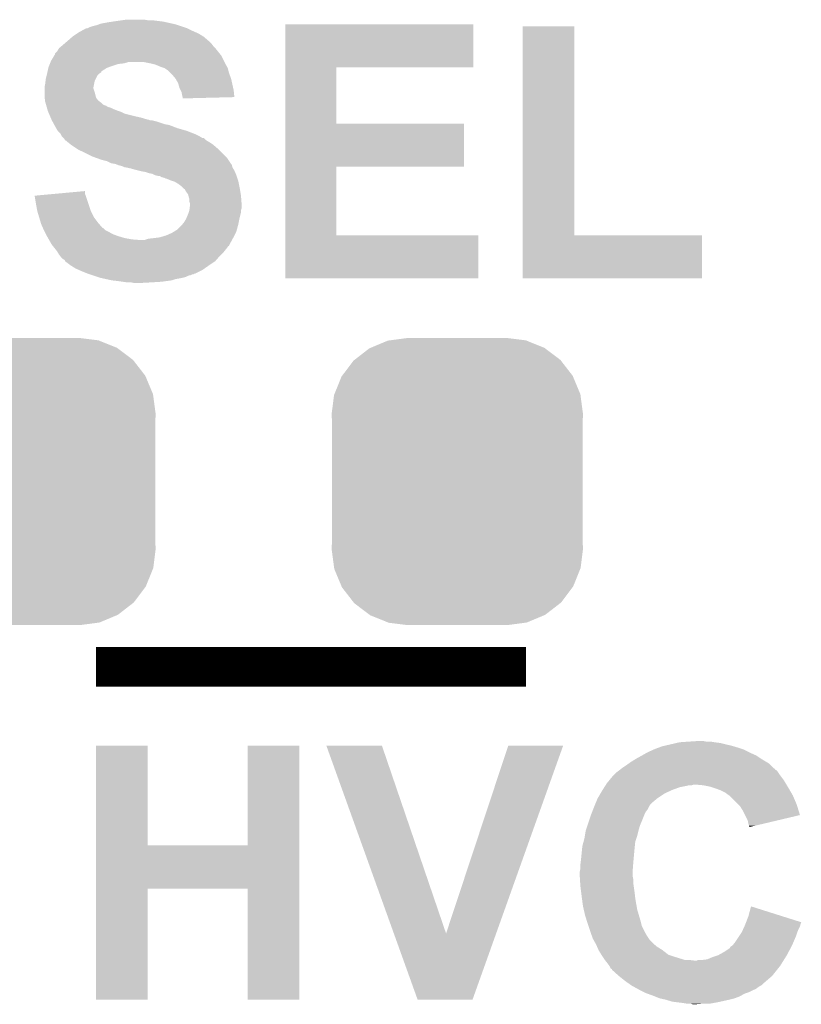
# Model space of a CAD drawing. Extents: x -1.3 to 24.2, y -3.9 to 53.4.
# Tile 32 of 43: x 11.4 to 14.4, y 35.1 to 38.9. Entities that reach past the tile are written whole.
import ezdxf

# ---------------------------------------------------------------- set-up
doc = ezdxf.new("R2010")
doc.units = 0
doc.layers.get('0').update_dxf_attribs({"linetype": 'CONTINUOUS'})
doc.layers.add('DAC_22_CLICK_V100A_GTO', color=14, linetype='CONTINUOUS')
doc.layers.add('DAC_22_CLICK_V100A_GTS', color=12, linetype='CONTINUOUS')

# ---------------------------------------------------------------- blocks, each defined once
blk = doc.blocks.new('CUSTOM_79')
for points in [[(-0.333154, 0.513288), (-0.266706, 0.541062), (0.334372, 0.513288), (0.265446, 0.541062)], [(-0.266706, 0.541062), (-0.259492, 0.54202), (0.265446, 0.541062), (0.263068, 0.54202)], [(-0.259492, 0.54202), (-0.1905, 0.55118), (0.263068, 0.54202), (0.1905, 0.55118)], [(-0.394942, 0.46695), (-0.337632, 0.511416), (0.39571, 0.46695), (0.33685, 0.511416)], [(-0.337632, 0.511416), (-0.333154, 0.513288), (0.33685, 0.511416), (0.334372, 0.513288)], [(-0.442246, 0.406212), (-0.39837, 0.46429), (0.442836, 0.406212), (0.397774, 0.46429)], [(-0.39837, 0.46429), (-0.394942, 0.46695), (0.397774, 0.46429), (0.39571, 0.46695)], [(-0.471976, 0.335286), (-0.444708, 0.402952), (0.472482, 0.335286), (0.4442, 0.402952)], [(-0.444708, 0.402952), (-0.442246, 0.406212), (0.4442, 0.402952), (0.442836, 0.406212)], [(-0.4826, 0.25908), (-0.47344, 0.331648), (0.4826, 0.25908), (0.472966, 0.331648)], [(-0.47344, 0.331648), (-0.471976, 0.335286), (0.472966, 0.331648), (0.472482, 0.335286)], [(-0.48133, 0.231872), (-0.4826, 0.25908), (0.48133, 0.231872), (0.4826, 0.25908)], [(-0.48133, -0.231872), (-0.48133, 0.231872), (0.48133, -0.231872), (0.48133, 0.231872)], [(-0.4826, -0.25908), (-0.48133, -0.231872), (0.4826, -0.25908), (0.48133, -0.231872)], [(-0.472964, -0.331648), (-0.4826, -0.25908), (0.47344, -0.331648), (0.4826, -0.25908)], [(-0.472482, -0.335286), (-0.472964, -0.331648), (0.471974, -0.335286), (0.47344, -0.331648)], [(-0.444198, -0.402952), (-0.472482, -0.335286), (0.444708, -0.402952), (0.471974, -0.335286)], [(-0.442836, -0.406212), (-0.444198, -0.402952), (0.442244, -0.406212), (0.444708, -0.402952)], [(-0.397772, -0.46429), (-0.442836, -0.406212), (0.39837, -0.46429), (0.442244, -0.406212)], [(-0.39571, -0.46695), (-0.397772, -0.46429), (0.39494, -0.46695), (0.39837, -0.46429)], [(-0.336848, -0.511416), (-0.39571, -0.46695), (0.337632, -0.511416), (0.39494, -0.46695)], [(-0.334372, -0.513288), (-0.336848, -0.511416), (0.333152, -0.513288), (0.337632, -0.511416)], [(-0.265444, -0.541062), (-0.334372, -0.513288), (0.266706, -0.541062), (0.333152, -0.513288)], [(-0.263068, -0.54202), (-0.265444, -0.541062), (0.25949, -0.54202), (0.266706, -0.541062)], [(-0.1905, -0.55118), (-0.263068, -0.54202), (0.1905, -0.55118), (0.25949, -0.54202)]]:
    blk.add_solid(points)

msp = doc.modelspace()

# ---------------------------------------------------------------- linework, layer by layer
at = {"layer": 'DAC_22_CLICK_V100A_GTO', "const_width": 0.1524}
msp.add_lwpolyline([(11.684, 36.3728), (13.335, 36.3728)], dxfattribs=at)
at = {"layer": 'DAC_22_CLICK_V100A_GTO'}
for points in [[(11.76274, 38.85184), (11.78052, 38.85438), (11.92276, 38.85184), (11.90244, 38.85438)], [(11.78052, 38.85438), (11.798302, 38.85692), (11.884662, 38.85438), (11.869418, 38.85692)], [(11.627276, 38.81374), (11.645906, 38.8239), (12.05484, 38.81374), (12.03452, 38.8239)], [(11.645906, 38.8239), (11.650984, 38.823902), (12.03452, 38.8239), (12.034514, 38.823902)], [(11.650984, 38.823902), (11.661142, 38.82898), (12.034514, 38.823902), (12.019278, 38.82898)], [(11.661142, 38.82898), (11.66876, 38.831518), (12.019278, 38.82898), (12.011664, 38.831518)], [(11.66876, 38.831518), (11.689082, 38.836602), (12.011664, 38.831518), (11.99641, 38.836602)], [(11.689082, 38.836602), (11.695424, 38.839138), (11.99641, 38.836602), (11.9888, 38.839138)], [(11.695424, 38.839138), (11.701782, 38.84168), (11.9888, 38.839138), (11.977364, 38.84168)], [(11.701782, 38.84168), (11.72972, 38.84676), (11.977364, 38.84168), (11.954508, 38.84676)], [(11.72972, 38.84676), (11.74623, 38.8493), (11.954508, 38.84676), (11.943078, 38.8493)], [(11.74623, 38.8493), (11.76274, 38.85184), (11.943078, 38.8493), (11.92276, 38.85184)], [(12.410458, 38.67404), (12.41046, 38.839118), (13.131778, 38.67404), (13.1318, 38.839118)], [(12.41046, 38.839118), (12.410462, 38.83914), (13.1318, 38.839118), (12.410462, 38.83914)], [(13.322302, 38.02888), (13.32232, 38.831498), (13.520442, 38.02888), (13.52042, 38.831498)], [(13.32232, 38.831498), (13.322322, 38.83152), (13.52042, 38.831498), (13.322322, 38.83152)], [(11.574782, 38.775642), (11.592196, 38.79088), (12.1158, 38.775642), (12.098022, 38.79088)], [(11.592196, 38.79088), (11.5951, 38.79342), (12.098022, 38.79088), (12.093958, 38.79342)], [(11.5951, 38.79342), (11.610336, 38.803578), (12.093958, 38.79342), (12.0777, 38.803578)], [(11.610336, 38.803578), (11.617958, 38.808658), (12.0777, 38.803578), (12.066274, 38.808658)], [(11.617958, 38.808658), (11.627276, 38.81374), (12.066274, 38.808658), (12.05484, 38.81374)], [(11.534142, 38.735002), (11.540236, 38.745158), (12.151868, 38.735002), (12.143742, 38.745158)], [(11.540236, 38.745158), (11.541764, 38.747702), (12.143742, 38.745158), (12.1412, 38.747702)], [(11.541764, 38.747702), (11.547856, 38.75278), (12.1412, 38.747702), (12.136122, 38.75278)], [(11.547856, 38.75278), (11.557, 38.7604), (12.136122, 38.75278), (12.130406, 38.7604)], [(11.557, 38.7604), (11.55996, 38.762938), (12.130406, 38.7604), (12.1285, 38.762938)], [(11.55996, 38.762938), (11.57478, 38.77564), (12.1285, 38.762938), (12.115802, 38.77564)], [(11.57478, 38.77564), (11.574782, 38.775642), (12.115802, 38.77564), (12.1158, 38.775642)], [(11.51128, 38.699442), (11.523468, 38.719758), (12.17422, 38.699442), (12.164062, 38.719758)], [(11.523468, 38.719758), (11.52652, 38.724844), (12.164062, 38.719758), (12.159994, 38.724844)], [(11.52652, 38.724844), (11.526526, 38.727386), (12.159994, 38.724844), (12.15796, 38.727386)], [(11.526526, 38.727386), (11.534142, 38.735002), (12.15796, 38.727386), (12.151868, 38.735002)], [(11.49773, 38.658788), (11.500556, 38.671498), (11.70432, 38.658788), (11.724638, 38.671498)], [(11.500556, 38.671498), (11.501122, 38.674042), (11.724638, 38.671498), (11.73142, 38.674042)], [(11.501122, 38.674042), (11.503152, 38.67912), (11.73142, 38.674042), (11.74496, 38.67912)], [(11.503152, 38.67912), (11.506198, 38.686738), (11.74496, 38.67912), (11.767818, 38.686738)], [(11.506198, 38.686738), (11.507216, 38.68928), (11.767818, 38.686738), (11.790678, 38.68928)], [(11.507216, 38.68928), (11.509246, 38.69436), (11.790678, 38.68928), (11.808456, 38.69436)], [(11.509246, 38.69436), (11.51128, 38.699442), (12.176762, 38.69436), (12.17422, 38.699442)], [(11.89227, 38.689282), (11.866878, 38.69436), (12.1793, 38.689282), (12.176762, 38.69436)], [(11.89228, 38.68928), (11.89227, 38.689282), (12.179302, 38.68928), (12.1793, 38.689282)], [(11.912598, 38.6842), (11.89228, 38.68928), (12.182204, 38.6842), (12.179302, 38.68928)], [(11.930382, 38.67658), (11.912598, 38.6842), (12.186558, 38.67658), (12.182204, 38.6842)], [(11.94562, 38.6715), (11.930382, 38.67658), (12.18946, 38.6715), (12.186558, 38.67658)], [(11.945626, 38.671496), (11.94562, 38.6715), (12.189462, 38.671496), (12.18946, 38.6715)], [(11.96086, 38.66134), (11.945626, 38.671496), (12.192002, 38.66134), (12.189462, 38.671496)], [(12.410452, 38.45814), (12.410458, 38.674018), (12.606042, 38.45814), (12.60602, 38.674018)], [(12.410458, 38.674018), (12.410458, 38.67404), (12.60602, 38.674018), (13.131778, 38.67404)], [(11.490006, 38.623238), (11.49096, 38.63086), (11.67892, 38.623238), (11.68273, 38.63086)], [(11.49096, 38.63086), (11.494134, 38.643556), (11.68273, 38.63086), (11.689078, 38.643556)], [(11.494134, 38.643556), (11.495404, 38.648638), (11.689078, 38.643556), (11.694158, 38.648638)], [(11.495404, 38.648638), (11.49604, 38.65118), (11.694158, 38.648638), (11.69797, 38.65118)], [(11.49604, 38.65118), (11.496604, 38.65372), (11.69797, 38.65118), (11.70178, 38.65372)], [(11.496604, 38.65372), (11.497166, 38.656254), (11.70178, 38.65372), (11.704314, 38.656254)], [(11.497166, 38.656254), (11.49773, 38.658788), (11.704314, 38.656254), (11.70432, 38.658788)], [(11.971022, 38.651178), (11.96086, 38.66134), (12.194542, 38.651178), (12.192002, 38.66134)], [(11.976102, 38.646098), (11.971022, 38.651178), (12.196448, 38.646098), (12.194542, 38.651178)], [(11.9888, 38.630858), (11.976102, 38.646098), (12.20216, 38.630858), (12.196448, 38.646098)], [(11.99896, 38.613082), (11.9888, 38.630858), (12.206112, 38.613082), (12.20216, 38.630858)], [(11.48588, 38.597842), (11.48842, 38.61054), (11.67384, 38.597842), (11.67638, 38.61054)], [(11.48588, 38.597838), (11.48588, 38.597842), (11.67384, 38.597838), (11.67384, 38.597842)], [(11.48588, 38.592758), (11.48588, 38.597838), (11.673842, 38.592758), (11.67384, 38.597838)], [(11.48588, 38.57752), (11.48588, 38.592758), (11.678918, 38.57752), (11.673842, 38.592758)], [(11.48842, 38.61054), (11.490006, 38.623238), (11.67638, 38.61054), (11.67892, 38.623238)], [(12.004038, 38.595302), (11.99896, 38.613082), (12.210062, 38.595302), (12.206112, 38.613082)], [(12.00912, 38.585138), (12.004038, 38.595302), (12.21232, 38.585138), (12.210062, 38.595302)], [(11.48588, 38.562282), (11.48588, 38.57752), (11.68273, 38.562282), (11.678918, 38.57752)], [(11.486516, 38.557196), (11.48588, 38.562282), (11.684002, 38.557196), (11.68273, 38.562282)], [(11.487786, 38.547038), (11.486516, 38.557196), (11.691622, 38.547038), (11.684002, 38.557196)], [(12.011658, 38.580062), (12.00912, 38.585138), (12.212824, 38.580062), (12.21232, 38.585138)], [(12.0142, 38.56736), (12.011658, 38.580062), (12.214082, 38.56736), (12.212824, 38.580062)], [(12.016106, 38.55974), (12.0142, 38.56736), (12.214836, 38.55974), (12.214082, 38.56736)], [(12.01674, 38.557202), (12.016106, 38.55974), (12.115434, 38.557202), (12.214836, 38.55974)], [(12.01674, 38.554682), (12.01674, 38.557202), (12.01674, 38.554682), (12.115434, 38.557202)], [(11.48842, 38.541962), (11.487786, 38.547038), (11.69839, 38.541962), (11.691622, 38.547038)], [(11.489148, 38.539418), (11.48842, 38.541962), (11.70178, 38.539418), (11.69839, 38.541962)], [(11.491324, 38.531798), (11.489148, 38.539418), (11.709404, 38.531798), (11.70178, 38.539418)], [(11.49205, 38.52926), (11.491324, 38.531798), (11.714482, 38.52926), (11.709404, 38.531798)], [(11.492776, 38.526718), (11.49205, 38.52926), (11.722104, 38.526718), (11.714482, 38.52926)], [(11.494226, 38.521638), (11.492776, 38.526718), (11.729722, 38.521638), (11.722104, 38.526718)], [(11.494952, 38.5191), (11.494226, 38.521638), (11.739882, 38.5191), (11.729722, 38.521638)], [(11.496402, 38.51402), (11.494952, 38.5191), (11.75004, 38.51402), (11.739882, 38.5191)], [(11.497854, 38.50894), (11.496402, 38.51402), (11.762738, 38.50894), (11.75004, 38.51402)], [(11.498578, 38.5064), (11.497854, 38.50894), (11.77036, 38.5064), (11.762738, 38.50894)], [(11.499668, 38.50386), (11.498578, 38.5064), (11.77798, 38.50386), (11.77036, 38.5064)], [(11.502934, 38.496238), (11.499668, 38.50386), (11.793222, 38.496238), (11.77798, 38.50386)], [(11.507288, 38.48608), (11.502934, 38.496238), (11.83386, 38.48608), (11.793222, 38.496238)], [(11.509466, 38.481), (11.507288, 38.48608), (11.856718, 38.481), (11.83386, 38.48608)], [(11.512732, 38.47338), (11.509466, 38.481), (11.882122, 38.47338), (11.856718, 38.481)], [(11.512732, 38.473378), (11.512732, 38.47338), (11.884664, 38.473378), (11.882122, 38.47338)], [(11.51382, 38.47084), (11.512732, 38.473378), (11.889744, 38.47084), (11.884664, 38.473378)], [(11.51382, 38.470838), (11.51382, 38.47084), (11.89737, 38.470838), (11.897362, 38.47084)], [(11.516592, 38.46576), (11.51382, 38.470838), (11.917678, 38.46576), (11.89737, 38.470838)], [(11.522134, 38.4556), (11.516592, 38.46576), (11.94816, 38.4556), (11.917678, 38.46576)], [(11.52352, 38.453058), (11.522134, 38.4556), (11.963402, 38.453058), (11.94816, 38.4556)], [(11.52906, 38.4429), (11.52352, 38.453058), (11.989814, 38.4429), (11.963402, 38.453058)], [(11.530584, 38.44036), (11.52906, 38.4429), (11.996418, 38.44036), (11.989814, 38.4429)], [(11.536678, 38.430202), (11.530584, 38.44036), (12.03198, 38.430202), (11.996418, 38.44036)], [(12.410448, 38.29304), (12.410452, 38.458118), (13.096218, 38.29304), (13.09624, 38.458118)], [(12.410452, 38.458118), (12.410452, 38.45814), (13.09624, 38.458118), (12.606042, 38.45814)], [(11.546838, 38.42004), (11.536678, 38.430202), (12.058398, 38.42004), (12.03198, 38.430202)], [(11.54811, 38.4175), (11.546838, 38.42004), (12.065, 38.4175), (12.058398, 38.42004)], [(11.551918, 38.409884), (11.54811, 38.4175), (12.080232, 38.409884), (12.065, 38.4175)], [(11.551922, 38.40988), (11.551918, 38.409884), (12.080238, 38.40988), (12.080232, 38.409884)], [(11.559538, 38.402262), (11.551922, 38.40988), (12.092942, 38.402262), (12.080238, 38.40988)], [(11.55954, 38.40226), (11.559538, 38.402262), (12.092944, 38.40226), (12.092942, 38.402262)], [(11.559544, 38.402254), (11.55954, 38.40226), (12.098026, 38.402254), (12.092944, 38.40226)], [(11.56462, 38.394644), (11.559544, 38.402254), (12.105636, 38.394644), (12.098026, 38.402254)], [(11.564632, 38.394638), (11.56462, 38.394644), (12.105642, 38.394638), (12.105636, 38.394644)], [(11.569696, 38.392102), (11.564632, 38.394638), (12.109872, 38.392102), (12.105642, 38.394638)], [(11.574778, 38.387022), (11.569696, 38.392102), (12.11834, 38.387022), (12.109872, 38.392102)], [(11.57478, 38.38702), (11.574778, 38.387022), (12.118344, 38.38702), (12.11834, 38.387022)], [(11.58748, 38.37686), (11.57478, 38.38702), (12.133582, 38.37686), (12.118344, 38.38702)], [(11.610338, 38.361622), (11.58748, 38.37686), (12.15136, 38.361622), (12.133582, 38.37686)], [(11.617958, 38.356542), (11.610338, 38.361622), (12.15644, 38.356542), (12.15136, 38.361622)], [(11.63574, 38.34892), (11.617958, 38.356542), (12.164062, 38.34892), (12.15644, 38.356542)], [(11.6713, 38.33114), (11.63574, 38.34892), (12.181842, 38.33114), (12.164062, 38.34892)], [(11.685526, 38.32606), (11.6713, 38.33114), (12.18692, 38.32606), (12.181842, 38.33114)], [(11.706862, 38.31844), (11.685526, 38.32606), (12.192002, 38.31844), (12.18692, 38.32606)], [(11.727178, 38.313362), (11.706862, 38.31844), (12.195386, 38.313362), (12.192002, 38.31844)], [(11.742418, 38.305742), (11.727178, 38.313362), (12.200466, 38.305742), (12.195386, 38.313362)], [(11.757658, 38.3032), (11.742418, 38.305742), (12.202162, 38.3032), (12.200466, 38.305742)], [(11.757664, 38.303198), (11.757658, 38.3032), (12.202162, 38.303198), (12.202162, 38.3032)], [(11.764026, 38.300654), (11.757664, 38.303198), (12.204702, 38.300654), (12.202162, 38.303198)], [(11.770358, 38.298122), (11.764026, 38.300654), (12.205336, 38.298122), (12.204702, 38.300654)], [(11.78052, 38.295578), (11.770358, 38.298122), (12.205972, 38.295578), (12.205336, 38.298122)], [(11.788138, 38.29304), (11.78052, 38.295578), (12.206606, 38.29304), (12.205972, 38.295578)], [(11.793216, 38.290502), (11.788138, 38.29304), (12.20724, 38.290502), (12.206606, 38.29304)], [(11.795758, 38.2905), (11.793216, 38.290502), (12.20724, 38.2905), (12.20724, 38.290502)], [(11.795768, 38.290498), (11.795758, 38.2905), (12.20724, 38.290498), (12.20724, 38.2905)], [(11.818622, 38.28542), (11.795768, 38.290498), (12.210288, 38.28542), (12.20724, 38.290498)], [(12.410442, 38.02888), (12.410448, 38.293018), (12.606042, 38.02888), (12.60602, 38.293018)], [(12.410448, 38.293018), (12.410448, 38.29304), (12.60602, 38.293018), (13.096218, 38.29304)], [(11.8364, 38.28034), (11.818622, 38.28542), (12.213336, 38.28034), (12.210288, 38.28542)], [(11.846568, 38.277798), (11.8364, 38.28034), (12.21486, 38.277798), (12.213336, 38.28034)], [(11.85672, 38.27526), (11.846568, 38.277798), (12.215948, 38.27526), (12.21486, 38.277798)], [(11.87196, 38.27272), (11.85672, 38.27526), (12.217038, 38.27272), (12.215948, 38.27526)], [(11.8872, 38.267642), (11.87196, 38.27272), (12.219214, 38.267642), (12.217038, 38.27272)], [(11.899898, 38.2651), (11.8872, 38.267642), (12.220304, 38.2651), (12.219214, 38.267642)], [(11.910058, 38.26002), (11.899898, 38.2651), (12.22248, 38.26002), (12.220304, 38.2651)], [(11.920218, 38.25748), (11.910058, 38.26002), (12.223328, 38.25748), (12.22248, 38.26002)], [(11.935456, 38.252402), (11.927836, 38.25748), (12.22502, 38.252402), (12.223328, 38.25748)], [(11.945618, 38.249862), (11.935456, 38.252402), (12.225866, 38.249862), (12.22502, 38.252402)], [(11.950696, 38.247322), (11.945618, 38.249862), (12.226714, 38.247322), (12.225866, 38.249862)], [(11.953236, 38.24732), (11.950696, 38.247322), (12.226714, 38.24732), (12.226714, 38.247322)], [(11.971022, 38.2397), (11.953236, 38.24732), (12.229254, 38.2397), (12.226714, 38.24732)], [(11.978648, 38.237158), (11.971022, 38.2397), (12.2301, 38.237158), (12.229254, 38.2397)], [(11.98626, 38.23462), (11.978648, 38.237158), (12.230608, 38.23462), (12.2301, 38.237158)], [(11.998958, 38.227002), (11.98626, 38.23462), (12.232132, 38.227002), (12.230608, 38.23462)], [(12.009118, 38.21938), (11.998958, 38.227002), (12.233656, 38.21938), (12.232132, 38.227002)], [(12.01674, 38.21176), (12.009118, 38.21938), (12.23518, 38.21176), (12.233656, 38.21938)], [(12.021814, 38.206686), (12.01674, 38.21176), (12.236026, 38.206686), (12.23518, 38.21176)], [(11.447802, 38.18128), (11.47539, 38.183818), (11.644208, 38.18128), (11.64336, 38.183818)], [(11.45286, 38.1508), (11.447802, 38.18128), (11.654368, 38.1508), (11.644208, 38.18128)], [(11.47539, 38.183818), (11.530592, 38.188896), (11.64336, 38.183818), (11.640822, 38.188896)], [(11.530592, 38.188896), (11.64082, 38.199036), (11.640822, 38.188896), (11.64082, 38.199036)], [(12.024346, 38.20668), (12.021814, 38.206686), (12.236028, 38.20668), (12.236026, 38.206686)], [(12.02944, 38.196522), (12.024346, 38.20668), (12.23772, 38.196522), (12.236028, 38.20668)], [(12.037058, 38.186364), (12.02944, 38.196522), (12.239414, 38.186364), (12.23772, 38.196522)], [(12.03833, 38.181282), (12.037058, 38.186364), (12.24026, 38.181282), (12.239414, 38.186364)], [(12.039602, 38.1762), (12.03833, 38.181282), (12.240652, 38.1762), (12.24026, 38.181282)], [(12.042138, 38.168582), (12.039602, 38.1762), (12.241238, 38.168582), (12.240652, 38.1762)], [(11.45794, 38.12286), (11.45286, 38.1508), (11.66368, 38.12286), (11.654368, 38.1508)], [(12.04214, 38.158424), (12.042138, 38.168582), (12.24202, 38.158424), (12.241238, 38.168582)], [(12.044678, 38.150802), (12.04214, 38.158424), (12.242606, 38.150802), (12.24202, 38.158424)], [(12.043092, 38.133018), (12.04468, 38.145722), (12.242798, 38.133018), (12.242798, 38.145722)], [(12.04468, 38.148262), (12.044678, 38.150802), (12.2428, 38.148262), (12.242606, 38.150802)], [(12.04468, 38.145722), (12.04468, 38.148262), (12.242798, 38.145722), (12.2428, 38.148262)], [(11.46556, 38.09746), (11.45794, 38.12286), (11.676382, 38.09746), (11.66368, 38.12286)], [(12.031616, 38.09746), (12.03706, 38.11016), (12.23518, 38.09746), (12.238354, 38.11016)], [(12.03706, 38.11016), (12.039598, 38.117778), (12.238354, 38.11016), (12.24026, 38.117778)], [(12.039598, 38.117778), (12.042138, 38.125396), (12.24026, 38.117778), (12.24026, 38.125396)], [(12.042138, 38.125396), (12.04214, 38.125402), (12.24026, 38.125396), (12.24026, 38.125402)], [(12.04214, 38.125402), (12.043092, 38.133018), (12.24026, 38.125402), (12.242798, 38.133018)], [(11.471656, 38.07714), (11.46556, 38.09746), (11.69162, 38.07714), (11.676382, 38.09746)], [(11.473178, 38.07206), (11.471656, 38.07714), (11.696068, 38.07206), (11.69162, 38.07714)], [(11.479954, 38.05682), (11.473178, 38.07206), (11.709408, 38.05682), (11.696068, 38.07206)], [(11.996422, 38.051742), (12.011662, 38.066982), (12.224558, 38.051742), (12.228714, 38.066982)], [(12.011662, 38.066982), (12.015724, 38.07206), (12.228714, 38.066982), (12.2301, 38.07206)], [(12.015724, 38.07206), (12.021822, 38.079682), (12.2301, 38.07206), (12.231624, 38.079682)], [(12.021822, 38.079682), (12.02944, 38.092382), (12.231624, 38.079682), (12.234164, 38.092382)], [(12.02944, 38.092382), (12.031616, 38.09746), (12.234164, 38.092382), (12.23518, 38.09746)], [(11.479956, 38.056814), (11.479954, 38.05682), (11.711946, 38.056814), (11.709408, 38.05682)], [(11.48334, 38.0492), (11.479956, 38.056814), (11.719562, 38.0492), (11.711946, 38.056814)], [(11.483342, 38.049198), (11.48334, 38.0492), (11.719564, 38.049198), (11.719562, 38.0492)], [(11.48588, 38.04412), (11.483342, 38.049198), (11.729718, 38.04412), (11.719564, 38.049198)], [(11.49096, 38.03396), (11.48588, 38.04412), (11.7475, 38.03396), (11.729718, 38.04412)], [(11.4935, 38.02888), (11.49096, 38.03396), (11.761046, 38.02888), (11.7475, 38.03396)], [(11.494952, 38.02634), (11.4935, 38.02888), (11.767818, 38.02634), (11.761046, 38.02888)], [(11.499306, 38.01872), (11.494952, 38.02634), (11.79322, 38.01872), (11.767818, 38.02634)], [(11.927842, 38.02126), (11.953242, 38.02888), (12.21105, 38.02126), (12.21486, 38.02888)], [(11.953242, 38.02888), (11.9761, 38.039042), (12.21486, 38.02888), (12.21994, 38.039042)], [(11.9761, 38.039042), (11.984224, 38.04412), (12.21994, 38.039042), (12.22248, 38.04412)], [(11.984224, 38.04412), (11.996422, 38.051742), (12.22248, 38.04412), (12.224558, 38.051742)], [(12.41044, 37.863802), (12.410442, 38.028858), (13.152098, 37.863802), (13.15212, 38.028858)], [(12.410442, 38.028858), (12.410442, 38.02888), (13.15212, 38.028858), (12.606042, 38.02888)], [(13.3223, 37.863802), (13.322302, 38.028858), (14.010618, 37.863802), (14.01064, 38.028858)], [(13.322302, 38.028858), (13.322302, 38.02888), (14.01064, 38.028858), (13.520442, 38.02888)], [(11.50221, 38.01364), (11.499306, 38.01872), (11.82116, 38.01364), (11.79322, 38.01872)], [(11.50366, 38.0111), (11.50221, 38.01364), (11.854178, 38.0111), (11.82116, 38.01364)], [(11.513818, 37.993322), (11.50366, 38.0111), (12.195928, 37.993322), (12.205624, 38.0111)], [(11.515858, 37.990774), (11.513818, 37.993322), (12.19454, 37.990774), (12.195928, 37.993322)], [(11.517884, 37.98824), (11.515858, 37.990774), (12.194518, 37.98824), (12.19454, 37.990774)], [(11.517892, 37.988232), (11.517884, 37.98824), (12.191996, 37.988232), (12.194518, 37.98824)], [(11.526012, 37.97808), (11.517892, 37.988232), (12.18438, 37.97808), (12.191996, 37.988232)], [(11.854178, 38.0111), (11.869422, 38.011102), (12.205624, 38.0111), (12.205624, 38.011102)], [(11.869422, 38.011102), (11.884662, 38.01618), (12.205624, 38.011102), (12.208394, 38.01618)], [(11.884662, 38.01618), (11.90752, 38.01872), (12.208394, 38.01618), (12.20978, 38.01872)], [(11.90752, 38.01872), (11.927842, 38.02126), (12.20978, 38.01872), (12.21105, 38.02126)], [(11.53414, 37.96792), (11.526012, 37.97808), (12.176252, 37.96792), (12.18438, 37.97808)], [(11.535664, 37.96538), (11.53414, 37.96792), (12.17422, 37.96538), (12.176252, 37.96792)], [(11.541758, 37.955222), (11.535664, 37.96538), (12.164062, 37.955222), (12.17422, 37.96538)], [(11.545572, 37.95014), (11.541758, 37.955222), (12.15898, 37.95014), (12.164062, 37.955222)], [(11.54938, 37.945062), (11.545572, 37.95014), (12.154536, 37.945062), (12.15898, 37.95014)], [(11.554458, 37.939982), (11.54938, 37.945062), (12.15009, 37.939982), (12.154536, 37.945062)], [(11.56208, 37.9349), (11.554458, 37.939982), (12.145642, 37.9349), (12.15009, 37.939982)], [(11.564614, 37.932366), (11.56208, 37.9349), (12.143426, 37.932366), (12.145642, 37.9349)], [(11.56462, 37.92983), (11.564614, 37.932366), (12.141206, 37.92983), (12.143426, 37.932366)], [(11.564634, 37.92982), (11.56462, 37.92983), (12.141198, 37.92982), (12.141206, 37.92983)], [(11.584942, 37.91458), (11.564634, 37.92982), (12.11834, 37.91458), (12.141198, 37.92982)], [(11.60526, 37.901882), (11.584942, 37.91458), (12.100198, 37.901882), (12.11834, 37.91458)], [(11.616694, 37.8968), (11.60526, 37.901882), (12.092938, 37.8968), (12.100198, 37.901882)], [(11.62812, 37.89172), (11.616694, 37.8968), (12.082776, 37.89172), (12.092938, 37.8968)], [(11.65352, 37.88156), (11.62812, 37.89172), (12.062456, 37.88156), (12.082776, 37.89172)], [(11.65354, 37.881554), (11.65352, 37.88156), (12.059914, 37.881554), (12.062456, 37.88156)], [(11.661142, 37.87902), (11.65354, 37.881554), (12.057374, 37.87902), (12.059914, 37.881554)], [(11.661148, 37.879018), (11.661142, 37.87902), (12.052296, 37.879018), (12.057374, 37.87902)], [(11.66877, 37.876478), (11.661148, 37.879018), (12.047218, 37.876478), (12.052296, 37.879018)], [(11.676384, 37.87394), (11.66877, 37.876478), (12.037058, 37.87394), (12.047218, 37.876478)], [(11.691632, 37.868858), (11.676384, 37.87394), (12.026898, 37.868858), (12.037058, 37.87394)], [(11.69924, 37.866322), (11.691632, 37.868858), (12.016748, 37.866322), (12.026898, 37.868858)], [(11.69925, 37.86632), (11.69924, 37.866322), (12.01674, 37.86632), (12.016748, 37.866322)], [(11.710678, 37.86378), (11.69925, 37.86632), (12.00404, 37.86378), (12.01674, 37.86632)], [(11.722114, 37.861238), (11.710678, 37.86378), (11.988798, 37.861238), (12.00404, 37.86378)], [(11.74496, 37.85616), (11.722114, 37.861238), (11.973558, 37.85616), (11.988798, 37.861238)], [(11.76782, 37.85362), (11.74496, 37.85616), (11.954508, 37.85362), (11.973558, 37.85616)], [(11.7856, 37.85108), (11.76782, 37.85362), (11.93546, 37.85108), (11.954508, 37.85362)], [(11.80338, 37.84854), (11.7856, 37.85108), (11.89482, 37.84854), (11.93546, 37.85108)], [(11.831318, 37.846), (11.818618, 37.84854), (11.849102, 37.846), (11.89482, 37.84854)], [(13.152098, 37.86378), (12.41044, 37.863802), (13.152098, 37.86378), (13.152098, 37.863802)], [(14.010618, 37.86378), (13.3223, 37.863802), (14.010618, 37.86378), (14.010618, 37.863802)], [(11.684012, 35.687), (11.68402, 36.070518), (11.882142, 35.687), (11.88212, 36.070518)], [(11.68402, 36.070518), (11.684022, 36.07054), (11.88212, 36.070518), (11.684022, 36.07054)], [(12.26566, 35.687022), (12.26568, 36.070518), (12.46377, 35.687022), (12.46378, 36.070518)], [(12.26568, 36.070518), (12.265682, 36.07054), (12.46378, 36.070518), (12.265682, 36.07054)], [(12.567954, 36.070524), (12.567948, 36.070538), (12.781284, 36.070524), (12.567948, 36.070538)], [(12.827146, 35.349242), (12.567954, 36.070524), (13.02768, 35.349242), (12.781284, 36.070524)], [(13.02768, 35.349242), (13.266426, 36.070512), (13.21989, 35.349242), (13.47723, 36.070512)], [(13.266426, 36.070512), (13.266436, 36.07054), (13.47723, 36.070512), (13.266436, 36.07054)], [(13.824712, 36.0553), (13.8303, 36.05784), (14.17066, 36.0553), (14.16304, 36.05784)], [(13.8303, 36.05784), (13.84427, 36.06292), (14.16304, 36.05784), (14.1478, 36.06292)], [(13.84427, 36.06292), (13.858242, 36.068), (14.1478, 36.06292), (14.130866, 36.068)], [(13.858242, 36.068), (13.869248, 36.07054), (14.130866, 36.068), (14.122398, 36.07054)], [(13.869248, 36.07054), (13.89126, 36.07562), (14.122398, 36.07054), (14.09954, 36.07562)], [(13.89126, 36.07562), (13.913272, 36.0807), (14.09954, 36.07562), (14.07922, 36.0807)], [(13.913272, 36.0807), (13.92428, 36.08324), (14.07922, 36.0807), (14.0589, 36.08324)], [(13.92428, 36.08324), (13.95984, 36.08578), (14.0589, 36.08324), (14.043662, 36.08578)], [(13.95984, 36.08578), (13.997938, 36.08832), (14.025882, 36.08578), (14.013182, 36.08832)], [(13.752578, 36.0172), (13.75664, 36.019738), (14.241778, 36.0172), (14.237972, 36.019738)], [(13.75664, 36.019738), (13.779498, 36.032438), (14.237972, 36.019738), (14.218922, 36.032438)], [(13.779498, 36.032438), (13.797788, 36.0426), (14.218922, 36.032438), (14.19606, 36.0426)], [(13.797788, 36.0426), (13.80236, 36.04514), (14.19606, 36.0426), (14.19098, 36.04514)], [(13.80236, 36.04514), (13.824712, 36.0553), (14.19098, 36.04514), (14.17066, 36.0553)], [(13.696942, 35.979094), (13.700096, 35.981618), (14.290054, 35.979094), (14.29004, 35.981618)], [(13.700096, 35.981618), (13.700124, 35.98164), (14.29004, 35.981618), (14.287506, 35.98164)], [(13.700124, 35.98164), (13.7033, 35.98418), (14.287506, 35.98164), (14.284966, 35.98418)], [(13.7033, 35.98418), (13.71854, 35.99434), (14.284966, 35.98418), (14.274804, 35.99434)], [(13.71854, 35.99434), (13.729204, 36.001958), (14.274804, 35.99434), (14.267182, 36.001958)], [(13.729204, 36.001958), (13.73632, 36.00704), (14.267182, 36.001958), (14.258712, 36.00704)], [(13.73632, 36.00704), (13.752578, 36.0172), (14.258712, 36.00704), (14.241778, 36.0172)], [(13.65319, 35.935918), (13.667738, 35.953698), (14.325602, 35.935918), (14.312268, 35.953698)], [(13.667738, 35.953698), (13.67028, 35.95624), (14.312268, 35.953698), (14.31036, 35.95624)], [(13.67028, 35.95624), (13.680442, 35.9664), (14.31036, 35.95624), (14.303588, 35.9664)], [(13.680442, 35.9664), (13.687214, 35.97148), (14.303588, 35.9664), (14.3002, 35.97148)], [(13.687214, 35.97148), (13.6906, 35.97402), (14.3002, 35.97148), (14.29766, 35.97402)], [(13.6906, 35.97402), (13.693772, 35.976558), (14.29766, 35.97402), (14.29512, 35.976558)], [(13.693772, 35.976558), (13.696942, 35.979094), (14.29512, 35.976558), (14.290054, 35.979094)], [(13.628716, 35.90036), (13.63518, 35.910518), (13.896342, 35.90036), (13.92428, 35.910518)], [(13.63518, 35.910518), (13.638414, 35.9156), (13.92428, 35.910518), (13.94968, 35.9156)], [(13.638414, 35.9156), (13.64003, 35.91814), (13.94968, 35.9156), (13.959838, 35.91814)], [(13.64003, 35.91814), (13.641646, 35.920678), (13.969996, 35.91814), (13.977618, 35.920678)], [(13.641646, 35.92068), (13.64488, 35.92576), (14.334746, 35.92068), (14.331698, 35.92576)], [(13.641646, 35.920678), (13.641646, 35.92068), (13.977618, 35.920678), (13.987782, 35.92068)], [(13.64488, 35.92576), (13.65319, 35.935918), (14.331698, 35.92576), (14.325602, 35.935918)], [(14.01572, 35.91814), (13.987782, 35.92068), (14.33627, 35.91814), (14.334746, 35.92068)], [(14.041118, 35.91306), (14.01572, 35.91814), (14.339318, 35.91306), (14.33627, 35.91814)], [(14.04874, 35.91052), (14.041118, 35.91306), (14.34084, 35.91052), (14.339318, 35.91306)], [(14.06398, 35.90544), (14.04874, 35.91052), (14.343804, 35.90544), (14.34084, 35.91052)], [(13.60932, 35.867342), (13.62117, 35.887658), (13.837922, 35.867342), (13.868398, 35.887658)], [(13.62117, 35.887658), (13.6271, 35.89782), (13.868398, 35.887658), (13.890754, 35.89782)], [(13.6271, 35.89782), (13.628716, 35.90036), (13.890754, 35.89782), (13.896342, 35.90036)], [(14.0843, 35.89782), (14.06398, 35.90544), (14.348248, 35.89782), (14.343804, 35.90544)], [(14.099538, 35.8902), (14.0843, 35.89782), (14.352694, 35.8902), (14.348248, 35.89782)], [(14.1097, 35.88258), (14.099538, 35.8902), (14.357138, 35.88258), (14.352694, 35.8902)], [(14.113514, 35.880038), (14.1097, 35.88258), (14.35862, 35.880038), (14.357138, 35.88258)], [(14.11732, 35.8775), (14.113514, 35.880038), (14.359708, 35.8775), (14.35862, 35.880038)], [(14.15034, 35.84448), (14.11732, 35.8775), (14.373862, 35.84448), (14.359708, 35.8775)], [(13.592712, 35.8267), (13.596618, 35.836856), (13.802358, 35.8267), (13.807438, 35.836856)], [(13.596618, 35.836856), (13.59662, 35.83686), (13.807438, 35.836856), (13.80744, 35.83686)], [(13.59662, 35.83686), (13.597674, 35.839394), (13.80744, 35.83686), (13.809974, 35.839394)], [(13.597674, 35.839394), (13.598734, 35.841934), (13.809974, 35.839394), (13.80998, 35.841934)], [(13.598734, 35.841934), (13.604028, 35.854642), (13.80998, 35.841934), (13.822682, 35.854642)], [(13.604028, 35.854642), (13.609318, 35.86734), (13.822682, 35.854642), (13.83792, 35.86734)], [(13.609318, 35.86734), (13.60932, 35.867342), (13.83792, 35.86734), (13.837922, 35.867342)], [(14.155418, 35.839402), (14.15034, 35.84448), (14.375446, 35.839402), (14.373862, 35.84448)], [(14.16812, 35.819078), (14.155418, 35.839402), (14.381784, 35.819078), (14.375446, 35.839402)], [(13.5763, 35.78098), (13.58392, 35.80384), (13.7795, 35.78098), (13.788644, 35.80384)], [(13.58392, 35.80384), (13.584896, 35.80638), (13.788644, 35.80384), (13.78966, 35.80638)], [(13.584896, 35.80638), (13.588802, 35.816538), (13.78966, 35.80638), (13.79474, 35.816538)], [(13.588802, 35.816538), (13.592712, 35.8267), (13.79474, 35.816538), (13.802358, 35.8267)], [(14.175742, 35.803834), (14.16812, 35.819078), (14.386536, 35.803834), (14.381784, 35.819078)], [(14.185898, 35.783522), (14.175742, 35.803834), (14.300754, 35.783522), (14.386536, 35.803834)], [(13.564446, 35.74542), (13.570374, 35.7632), (13.7668, 35.74542), (13.771878, 35.7632)], [(13.570374, 35.7632), (13.5763, 35.78098), (13.771878, 35.7632), (13.7795, 35.78098)], [(14.18844, 35.770822), (14.185898, 35.783522), (14.24712, 35.770822), (14.300754, 35.783522)], [(14.190978, 35.763202), (14.18844, 35.770822), (14.21494, 35.763202), (14.24712, 35.770822)], [(14.19098, 35.760666), (14.190978, 35.763202), (14.20423, 35.760666), (14.21494, 35.763202)], [(14.193512, 35.758128), (14.19098, 35.760666), (14.193512, 35.758128), (14.20423, 35.760666)], [(13.55852, 35.7124), (13.560636, 35.725102), (13.757486, 35.7124), (13.76172, 35.725102)], [(13.560636, 35.725102), (13.563602, 35.742882), (13.76172, 35.725102), (13.766164, 35.742882)], [(13.563602, 35.742882), (13.564446, 35.74542), (13.766164, 35.742882), (13.7668, 35.74542)], [(11.684008, 35.5219), (11.684012, 35.687), (12.463766, 35.5219), (12.46377, 35.687)], [(11.882142, 35.687), (12.26566, 35.687022), (12.46377, 35.687), (12.46377, 35.687022)], [(13.550136, 35.67684), (13.5509, 35.684462), (13.75156, 35.67684), (13.752322, 35.684462)], [(13.5509, 35.684462), (13.555748, 35.702238), (13.752322, 35.684462), (13.7541, 35.702238)], [(13.555748, 35.702238), (13.55852, 35.7124), (13.7541, 35.702238), (13.757486, 35.7124)], [(13.54582, 35.63366), (13.550136, 35.67684), (13.747634, 35.63366), (13.75156, 35.67684)], [(13.54328, 35.61334), (13.544232, 35.62096), (13.745892, 35.61334), (13.74648, 35.62096)], [(13.54328, 35.598102), (13.54328, 35.61334), (13.74472, 35.598102), (13.745892, 35.61334)], [(13.544232, 35.62096), (13.54582, 35.63366), (13.74648, 35.62096), (13.747634, 35.63366)], [(13.54074, 35.585402), (13.541248, 35.587942), (13.74394, 35.585402), (13.74394, 35.587942)], [(13.54074, 35.572698), (13.54074, 35.585402), (13.74394, 35.572698), (13.74394, 35.585402)], [(13.5409, 35.570158), (13.54074, 35.572698), (13.74394, 35.570158), (13.74394, 35.572698)], [(13.541694, 35.557458), (13.5409, 35.570158), (13.74648, 35.557458), (13.74394, 35.570158)], [(13.541248, 35.587942), (13.54328, 35.598102), (13.74394, 35.587942), (13.74472, 35.598102)], [(13.542646, 35.54222), (13.541694, 35.557458), (13.74648, 35.54222), (13.74648, 35.557458)], [(13.54328, 35.53206), (13.542646, 35.54222), (13.747932, 35.53206), (13.74648, 35.54222)], [(13.546456, 35.50666), (13.54328, 35.53206), (13.75156, 35.50666), (13.747932, 35.53206)], [(11.684, 35.095202), (11.684008, 35.521878), (11.882098, 35.095202), (11.88212, 35.521878)], [(11.684008, 35.521878), (11.684008, 35.5219), (11.88212, 35.521878), (12.265638, 35.5219)], [(12.26566, 35.095202), (12.265638, 35.5219), (12.463758, 35.095202), (12.463766, 35.5219)], [(13.54836, 35.49142), (13.546456, 35.50666), (13.753254, 35.49142), (13.75156, 35.50666)], [(13.549376, 35.4838), (13.54836, 35.49142), (13.7541, 35.4838), (13.753254, 35.49142)], [(13.55344, 35.45332), (13.549376, 35.4838), (13.75948, 35.45332), (13.7541, 35.4838)], [(13.556372, 35.440618), (13.55344, 35.45332), (13.76172, 35.440618), (13.75948, 35.45332)], [(14.18844, 35.41522), (14.198622, 35.453314), (14.319202, 35.41522), (14.198622, 35.453314)], [(13.56106, 35.4203), (13.556372, 35.440618), (13.767698, 35.4203), (13.76172, 35.440618)], [(13.568094, 35.39744), (13.56106, 35.4203), (13.77442, 35.39744), (13.767698, 35.4203)], [(14.179638, 35.392338), (14.18844, 35.41522), (14.39163, 35.392338), (14.319202, 35.41522)], [(13.57122, 35.38728), (13.568094, 35.39744), (13.77696, 35.38728), (13.77442, 35.39744)], [(13.574608, 35.377118), (13.57122, 35.38728), (13.7795, 35.377118), (13.77696, 35.38728)], [(13.58138, 35.356802), (13.574608, 35.377118), (13.78966, 35.356802), (13.7795, 35.377118)], [(14.168812, 35.36696), (14.17343, 35.377118), (14.38148, 35.36696), (14.38656, 35.377118)], [(14.17343, 35.377118), (14.17574, 35.3822), (14.38656, 35.377118), (14.387828, 35.3822)], [(14.17574, 35.3822), (14.177692, 35.387278), (14.387828, 35.3822), (14.389098, 35.387278)], [(14.177692, 35.387278), (14.179638, 35.392338), (14.389098, 35.387278), (14.39163, 35.392338)], [(12.918436, 35.095196), (12.827146, 35.349242), (13.129248, 35.095196), (13.21989, 35.349242)], [(13.58138, 35.3568), (13.58138, 35.356802), (13.789662, 35.3568), (13.78966, 35.356802)], [(13.587846, 35.33902), (13.58138, 35.3568), (13.79982, 35.33902), (13.789662, 35.3568)], [(13.59154, 35.328862), (13.587846, 35.33902), (13.806594, 35.328862), (13.79982, 35.33902)], [(14.13764, 35.31616), (14.15288, 35.339022), (14.361522, 35.31616), (14.37132, 35.339022)], [(14.15288, 35.339022), (14.16304, 35.35426), (14.37132, 35.339022), (14.376398, 35.35426)], [(14.16304, 35.354262), (14.168812, 35.36696), (14.3764, 35.354262), (14.38148, 35.36696)], [(14.16304, 35.35426), (14.16304, 35.354262), (14.376398, 35.35426), (14.3764, 35.354262)], [(13.594366, 35.323778), (13.59154, 35.328862), (13.809982, 35.323778), (13.806594, 35.328862)], [(13.60142, 35.31108), (13.594366, 35.323778), (13.82268, 35.31108), (13.809982, 35.323778)], [(13.60424, 35.306), (13.60142, 35.31108), (13.828778, 35.306), (13.82268, 35.31108)], [(13.607628, 35.29838), (13.60424, 35.306), (13.837922, 35.29838), (13.828778, 35.306)], [(14.119864, 35.29838), (14.127478, 35.30346), (14.35337, 35.29838), (14.35608, 35.30346)], [(14.127478, 35.30346), (14.127482, 35.303462), (14.35608, 35.30346), (14.35608, 35.303462)], [(14.127482, 35.303462), (14.13764, 35.31616), (14.35608, 35.303462), (14.361522, 35.31616)], [(13.613272, 35.28568), (13.607628, 35.29838), (13.85824, 35.28568), (13.837922, 35.29838)], [(13.6144, 35.283142), (13.613272, 35.28568), (13.861504, 35.283142), (13.85824, 35.28568)], [(13.623926, 35.2679), (13.6144, 35.283142), (13.881102, 35.2679), (13.861504, 35.283142)], [(13.6271, 35.26282), (13.623926, 35.2679), (13.896342, 35.26282), (13.881102, 35.2679)], [(14.04874, 35.25774), (14.071602, 35.26536), (14.330996, 35.25774), (14.33576, 35.26536)], [(14.071602, 35.26536), (14.09446, 35.27806), (14.33576, 35.26536), (14.342532, 35.27806)], [(14.09446, 35.27806), (14.117322, 35.293306), (14.342532, 35.27806), (14.350664, 35.293306)], [(14.117322, 35.293306), (14.119864, 35.29838), (14.350664, 35.293306), (14.35337, 35.29838)], [(13.630488, 35.25774), (13.6271, 35.26282), (13.91158, 35.25774), (13.896342, 35.26282)], [(13.63726, 35.24758), (13.630488, 35.25774), (13.944604, 35.24758), (13.91158, 35.25774)], [(13.639292, 35.24504), (13.63726, 35.24758), (13.982702, 35.24504), (13.96238, 35.24758)], [(13.64742, 35.23488), (13.639292, 35.24504), (14.31671, 35.23488), (14.32306, 35.24504)], [(13.655038, 35.22472), (13.64742, 35.23488), (14.31036, 35.22472), (14.31671, 35.23488)], [(13.982702, 35.24504), (13.990324, 35.245042), (14.32306, 35.24504), (14.32306, 35.245042)], [(13.990324, 35.245042), (13.995404, 35.24758), (14.32306, 35.245042), (14.324646, 35.24758)], [(14.01064, 35.24758), (14.030962, 35.250122), (14.324646, 35.24758), (14.326236, 35.250122)], [(14.030962, 35.250122), (14.04874, 35.25774), (14.326236, 35.250122), (14.330996, 35.25774)], [(13.660118, 35.214566), (13.655038, 35.22472), (14.302236, 35.214566), (14.31036, 35.22472)], [(13.665186, 35.212026), (13.660118, 35.214566), (14.300204, 35.212026), (14.302236, 35.214566)], [(13.6652, 35.209486), (13.665186, 35.212026), (14.298172, 35.209486), (14.300204, 35.212026)], [(13.6906, 35.18662), (13.6652, 35.209486), (14.27988, 35.18662), (14.298172, 35.209486)], [(13.690604, 35.186618), (13.6906, 35.18662), (14.27988, 35.186618), (14.27988, 35.18662)], [(13.716, 35.1663), (13.690604, 35.186618), (14.256172, 35.1663), (14.27988, 35.186618)], [(13.730512, 35.156142), (13.716, 35.1663), (14.24432, 35.156142), (14.256172, 35.1663)], [(13.737776, 35.151058), (13.730512, 35.156142), (14.239236, 35.151058), (14.24432, 35.156142)], [(13.741398, 35.148522), (13.737776, 35.151058), (14.234164, 35.148522), (14.239236, 35.151058)], [(13.741406, 35.148518), (13.741398, 35.148522), (14.234158, 35.148518), (14.234164, 35.148522)], [(13.750716, 35.14344), (13.741406, 35.148518), (14.22654, 35.14344), (14.234158, 35.148518)], [(13.764684, 35.13582), (13.750716, 35.14344), (14.21638, 35.13582), (14.22654, 35.14344)], [(13.76934, 35.13328), (13.764684, 35.13582), (14.21003, 35.13328), (14.21638, 35.13582)], [(13.77442, 35.13074), (13.76934, 35.13328), (14.20368, 35.13074), (14.21003, 35.13328)], [(13.78966, 35.12312), (13.77442, 35.13074), (14.188438, 35.12312), (14.20368, 35.13074)], [(13.79474, 35.12058), (13.78966, 35.12312), (14.180818, 35.12058), (14.188438, 35.12312)], [(13.801726, 35.11804), (13.79474, 35.12058), (14.173198, 35.11804), (14.180818, 35.12058)], [(13.82268, 35.11042), (13.801726, 35.11804), (14.159864, 35.11042), (14.173198, 35.11804)], [(11.882098, 35.09518), (11.684, 35.095202), (11.882098, 35.09518), (11.882098, 35.095202)], [(12.463758, 35.09518), (12.26566, 35.095202), (12.463758, 35.09518), (12.463758, 35.095202)], [(13.129244, 35.09518), (12.918436, 35.095196), (13.129244, 35.09518), (13.129248, 35.095196)], [(13.829032, 35.10788), (13.82268, 35.11042), (14.15542, 35.10788), (14.159864, 35.11042)], [(13.848078, 35.100262), (13.829032, 35.10788), (14.135102, 35.100262), (14.15542, 35.10788)], [(13.848088, 35.10026), (13.848078, 35.100262), (14.135098, 35.10026), (14.135102, 35.100262)], [(13.87094, 35.09518), (13.848088, 35.10026), (14.11478, 35.09518), (14.135098, 35.10026)], [(13.896338, 35.08756), (13.87094, 35.09518), (14.08049, 35.08756), (14.11478, 35.09518)], [(13.91666, 35.08502), (13.896338, 35.08756), (14.06906, 35.08502), (14.08049, 35.08756)], [(13.93698, 35.08248), (13.91666, 35.08502), (14.055088, 35.08248), (14.06906, 35.08502)], [(13.952218, 35.07994), (13.93698, 35.08248), (14.041118, 35.07994), (14.055088, 35.08248)], [(13.975078, 35.077402), (13.967456, 35.07994), (13.985262, 35.077402), (14.01318, 35.07994)], [(13.985242, 35.0774), (13.975078, 35.077402), (13.985242, 35.0774), (13.985262, 35.077402)]]:
    msp.add_solid(points, dxfattribs=at)

# ---------------------------------------------------------------- block references
at = {"layer": 'DAC_22_CLICK_V100A_GTS'}
for p in [(11.43, 37.084), (13.07084, 37.084)]:
    msp.add_blockref('CUSTOM_79', p, dxfattribs=at)

doc.saveas('drawing.dxf')
